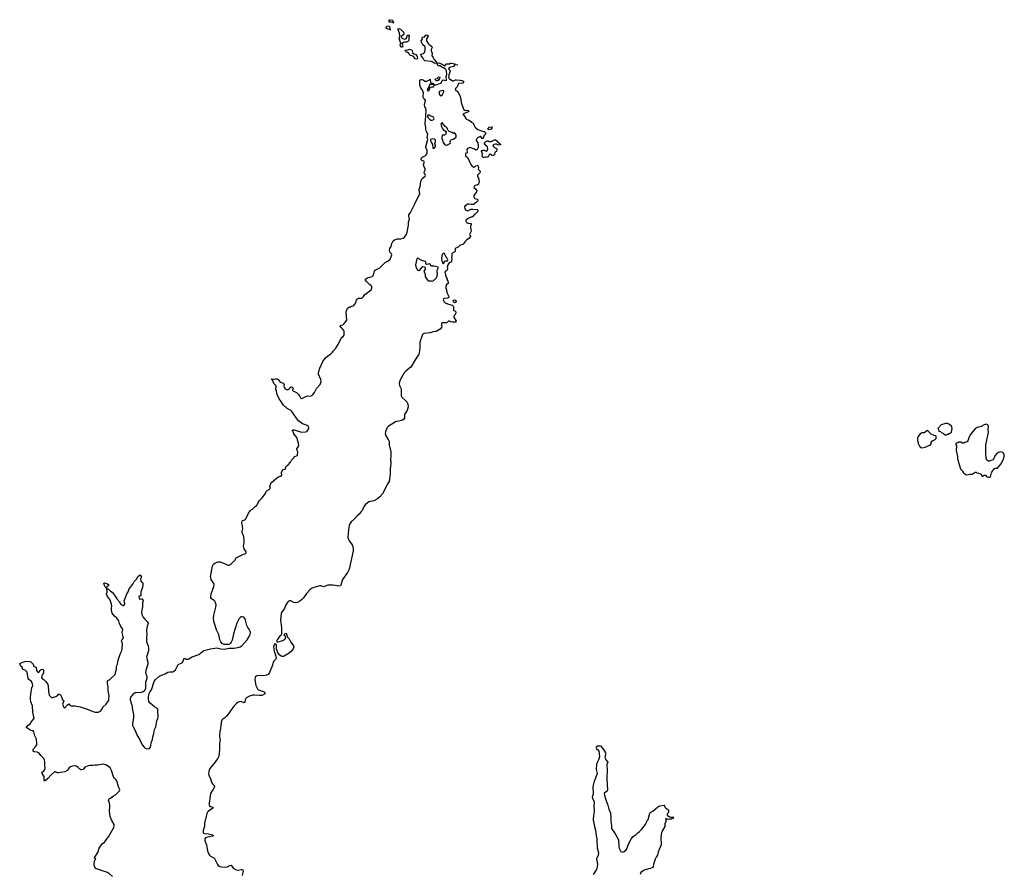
# Model space of a CAD drawing. Header units: inches. Extents: x 2221556 to 2384305, y 723442 to 892241.
# Tile 7 of 53: x 2240729 to 2260022, y 752135 to 768875. Entities that reach past the tile are written whole.
import ezdxf

# ---------------------------------------------------------------- set-up
doc = ezdxf.new("R2010")
doc.units = ezdxf.units.IN
doc.header["$MEASUREMENT"] = 0
for name, color, linetype in [('C2745', 7, 'Continuous'), ('C2746', 7, 'Continuous'), ('C2755', 7, 'Continuous'), ('C2756', 7, 'Continuous'), ('C2766', 7, 'Continuous')]:
    doc.layers.add(name, color=color, linetype=linetype)

msp = doc.modelspace()

# ---------------------------------------------------------------- linework, layer by layer
at = {"layer": 'C2745', "color": 6, "elevation": 200}
for points in [[(2242550, 752092), (2242490, 752144), (2242450, 752167), (2242410, 752185), (2242215, 752250), (2242190, 752306), (2242189, 752349), (2242202, 752410), (2242218, 752430), (2242198, 752450), (2242202, 752470), (2242260, 752560), (2242289, 752650), (2242344, 752730), (2242394, 752766), (2242471, 752869), (2242576, 753050), (2242583, 753090), (2242579, 753110), (2242533, 753190), (2242502, 753270), (2242493, 753313), (2242490, 753390), (2242498, 753450), (2242497, 753490), (2242490, 753530), (2242467, 753590), (2242485, 753610), (2242510, 753623), (2242569, 753671), (2242610, 753697), (2242685, 753770), (2242690, 753790), (2242686, 753806), (2242662, 753850), (2242630, 753968), (2242614, 753990), (2242582, 754022), (2242566, 754046), (2242529, 754169), (2242500, 754220), (2242479, 754239), (2242428, 754270), (2242390, 754287), (2242370, 754290), (2242253, 754273), (2242208, 754272), (2242170, 754263), (2242110, 754265), (2242070, 754259), (2242008, 754232), (2241970, 754191), (2241950, 754182), (2241930, 754183), (2241910, 754193), (2241871, 754231), (2241833, 754253), (2241810, 754258), (2241767, 754253), (2241723, 754237), (2241699, 754221), (2241658, 754170), (2241615, 754145), (2241490, 754124), (2241470, 754125), (2241430, 754142), (2241410, 754140), (2241351, 754089), (2241280, 754010), (2241230, 753966), (2241210, 753964), (2241206, 754050), (2241198, 754070), (2241168, 754110), (2241166, 754130), (2241211, 754170), (2241223, 754190), (2241228, 754210), (2241221, 754270), (2241223, 754343), (2241218, 754370), (2241201, 754401), (2241143, 754463), (2241110, 754510), (2241070, 754529), (2241010, 754537), (2240991, 754550), (2240992, 754570), (2241003, 754590), (2241054, 754650), (2241064, 754670), (2241066, 754690), (2241059, 754779), (2241025, 754845), (2241004, 754924), (2240990, 754946), (2240950, 754952), (2240890, 754994), (2240853, 755010), (2240890, 755049), (2240936, 755084), (2240966, 755134), (2241013, 755190), (2240986, 755310), (2240977, 755437), (2240948, 755510), (2240938, 755570), (2240940, 755610), (2240955, 755710), (2240970, 755790), (2240984, 755830), (2240975, 755890), (2240956, 755916), (2240910, 755950), (2240892, 755970), (2240874, 756094), (2240857, 756117), (2240834, 756134), (2240810, 756139), (2240790, 756149), (2240775, 756190), (2240750, 756214), (2240729, 756251), (2240742, 756270), (2240759, 756280), (2240830, 756305), (2240870, 756307), (2240930, 756301), (2240950, 756296), (2240976, 756270), (2240991, 756250), (2241007, 756207), (2241051, 756191), (2241059, 756130), (2241070, 756106), (2241090, 756091), (2241110, 756101), (2241130, 756130), (2241150, 756147), (2241170, 756156), (2241190, 756145), (2241197, 756130), (2241197, 756090), (2241164, 756016), (2241159, 755990), (2241168, 755968), (2241210, 755943), (2241243, 755910), (2241279, 755850), (2241285, 755830), (2241291, 755710), (2241305, 755645), (2241330, 755616), (2241350, 755601), (2241370, 755596), (2241440, 755620), (2241477, 755643), (2241490, 755662), (2241510, 755662), (2241530, 755651), (2241550, 755614), (2241571, 755551), (2241584, 755544), (2241591, 755530), (2241571, 755470), (2241590, 755414), (2241602, 755402), (2241610, 755398), (2241630, 755405), (2241642, 755430), (2241663, 755457), (2241690, 755471), (2241711, 755451), (2241738, 755438), (2241810, 755435), (2241913, 755413), (2242070, 755362), (2242165, 755325), (2242210, 755313), (2242250, 755308), (2242270, 755310), (2242310, 755333), (2242330, 755354), (2242367, 755413), (2242425, 755470), (2242467, 755530), (2242474, 755550), (2242482, 755630), (2242465, 755730), (2242460, 755810), (2242450, 755870), (2242450, 755922), (2242463, 755937), (2242490, 755945), (2242542, 755998), (2242603, 756050), (2242610, 756110), (2242623, 756150), (2242623, 756177), (2242629, 756209), (2242646, 756250), (2242661, 756330), (2242678, 756390), (2242699, 756450), (2242723, 756497), (2242734, 756550), (2242741, 756650), (2242726, 756714), (2242730, 756730), (2242753, 756750), (2242761, 756770), (2242739, 756870), (2242749, 756929), (2242746, 756946), (2242712, 756992), (2242686, 757046), (2242670, 757097), (2242635, 757155), (2242590, 757190), (2242543, 757250), (2242530, 757310), (2242528, 757350), (2242533, 757390), (2242523, 757450), (2242497, 757517), (2242453, 757570), (2242443, 757590), (2242432, 757630), (2242442, 757670), (2242442, 757690), (2242429, 757731), (2242429, 757749), (2242416, 757756), (2242410, 757755), (2242399, 757780), (2242390, 757789), (2242378, 757830), (2242390, 757842), (2242434, 757830), (2242470, 757812), (2242470, 757788), (2242433, 757767), (2242434, 757734), (2242446, 757734), (2242470, 757721), (2242510, 757678), (2242542, 757662), (2242590, 757601), (2242631, 757530), (2242685, 757470), (2242707, 757427), (2242750, 757401), (2242770, 757402), (2242789, 757430), (2242788, 757448), (2242781, 757461), (2242777, 757490), (2242805, 757555), (2242826, 757630), (2242852, 757670), (2242873, 757727), (2242944, 757816), (2242970, 757870), (2243021, 757919), (2243050, 757978), (2243090, 758002), (2243111, 757969), (2243112, 757950), (2243099, 757921), (2243102, 757882), (2243110, 757862), (2243133, 757850), (2243139, 757830), (2243140, 757790), (2243130, 757730), (2243106, 757670), (2243105, 757595), (2243097, 757583), (2243070, 757588), (2243064, 757570), (2243070, 757545), (2243086, 757526), (2243130, 757532), (2243143, 757510), (2243147, 757490), (2243137, 757450), (2243136, 757376), (2243119, 757270), (2243123, 757223), (2243149, 757169), (2243176, 757136), (2243228, 757090), (2243242, 757070), (2243246, 757050), (2243227, 756993), (2243221, 756959), (2243216, 756910), (2243221, 756830), (2243212, 756768), (2243217, 756690), (2243245, 756610), (2243250, 756574), (2243250, 756509), (2243217, 756390), (2243237, 756290), (2243237, 756250), (2243230, 756210), (2243200, 756130), (2243195, 756090), (2243200, 756060), (2243218, 756010), (2243223, 755970), (2243192, 755890), (2243193, 755773), (2243174, 755730), (2243150, 755709), (2243110, 755693), (2243010, 755692), (2242990, 755689), (2242970, 755679), (2242940, 755650), (2242910, 755610), (2242897, 755570), (2242897, 755550), (2242928, 755448), (2242935, 755410), (2242939, 755350), (2242962, 755262), (2242960, 755200), (2242937, 755090), (2242941, 755050), (2242950, 755021), (2242994, 754950), (2243025, 754865), (2243082, 754770), (2243130, 754673), (2243167, 754627), (2243190, 754608), (2243210, 754597), (2243250, 754591), (2243270, 754597), (2243290, 754625), (2243312, 754728), (2243330, 754776), (2243339, 754830), (2243360, 754890), (2243371, 754970), (2243395, 755025), (2243418, 755142), (2243438, 755190), (2243442, 755210), (2243438, 755350), (2243433, 755370), (2243414, 755390), (2243370, 755418), (2243285, 755485), (2243262, 755522), (2243251, 755571), (2243251, 755610), (2243266, 755674), (2243284, 755716), (2243311, 755750), (2243320, 755770), (2243348, 755872), (2243366, 755914), (2243389, 755951), (2243450, 756000), (2243510, 756034), (2243580, 756060), (2243630, 756094), (2243670, 756104), (2243730, 756104), (2243750, 756112), (2243779, 756141), (2243837, 756243), (2243850, 756254), (2243910, 756280), (2243926, 756294), (2243950, 756367), (2243970, 756365), (2243990, 756352), (2244007, 756347), (2244030, 756351), (2244106, 756394), (2244237, 756443), (2244340, 756520), (2244470, 756553), (2244590, 756571), (2244670, 756552), (2244750, 756548), (2244830, 756563), (2244930, 756562), (2245030, 756583), (2245050, 756590), (2245080, 756610), (2245185, 756730), (2245223, 756790), (2245242, 756830), (2245249, 756870), (2245247, 756890), (2245237, 756917), (2245200, 756970), (2245180, 757010), (2245155, 757110), (2245142, 757143), (2245121, 757170), (2245090, 757181), (2245065, 757175), (2245032, 757148), (2244984, 757056), (2244916, 756844), (2244890, 756721), (2244875, 756685), (2244859, 756661), (2244838, 756642), (2244824, 756636), (2244736, 756636), (2244697, 756657), (2244671, 756691), (2244654, 756730), (2244632, 756832), (2244586, 756926), (2244544, 757050), (2244535, 757090), (2244529, 757150), (2244532, 757210), (2244570, 757370), (2244576, 757410), (2244569, 757450), (2244557, 757477), (2244537, 757497), (2244489, 757529), (2244476, 757550), (2244474, 757574), (2244484, 757630), (2244534, 757770), (2244539, 757810), (2244533, 757833), (2244482, 757910), (2244472, 757948), (2244471, 757970), (2244506, 758170), (2244528, 758210), (2244550, 758227), (2244610, 758256), (2244650, 758257), (2244745, 758225), (2244810, 758188), (2244830, 758187), (2244850, 758195), (2244869, 758210), (2244890, 758236), (2244948, 758290), (2244962, 758330), (2244970, 758336), (2245117, 758403), (2245150, 758411), (2245169, 758430), (2245169, 758450), (2245129, 758509), (2245114, 758570), (2245129, 758630), (2245129, 758671), (2245118, 758750), (2245089, 758830), (2245089, 758851), (2245102, 758910), (2245083, 759023), (2245087, 759053), (2245098, 759062), (2245143, 759077), (2245154, 759085), (2245212, 759208), (2245250, 759262), (2245270, 759278), (2245290, 759285), (2245342, 759338), (2245370, 759356), (2245381, 759370), (2245410, 759431), (2245430, 759458), (2245486, 759514), (2245539, 759590), (2245559, 759630), (2245579, 759650), (2245615, 759670), (2245638, 759690), (2245638, 759710), (2245629, 759730), (2245649, 759790), (2245667, 759813), (2245785, 759915), (2245830, 759931), (2245850, 759932), (2245863, 759957), (2245862, 760000)], [(2247986, 760000), (2247986, 759970), (2247970, 759830), (2247934, 759786), (2247870, 759649), (2247836, 759590), (2247789, 759530), (2247743, 759490), (2247670, 759450), (2247571, 759429), (2247535, 759405), (2247500, 759370), (2247470, 759330), (2247457, 759310), (2247444, 759270), (2247417, 759243), (2247380, 759190), (2247342, 759158), (2247290, 759096), (2247221, 759039), (2247197, 759003), (2247187, 758970), (2247172, 758890), (2247162, 758730), (2247173, 758693), (2247186, 758666), (2247230, 758610), (2247250, 758573), (2247265, 758510), (2247264, 758470), (2247185, 758110), (2247152, 758048), (2247054, 757910), (2247045, 757890), (2247023, 757797), (2247014, 757786), (2246990, 757782), (2246870, 757800), (2246770, 757801), (2246745, 757795), (2246690, 757768), (2246670, 757770), (2246630, 757784), (2246610, 757783), (2246490, 757750), (2246450, 757734), (2246412, 757708), (2246348, 757632), (2246290, 757548), (2246252, 757508), (2246216, 757484), (2246170, 757460), (2246130, 757455), (2246090, 757464), (2246030, 757496), (2246014, 757494), (2245990, 757477), (2245970, 757452), (2245947, 757410), (2245921, 757339), (2245870, 757283), (2245851, 757250), (2245840, 757110), (2245859, 756970), (2245857, 756877), (2245861, 756839), (2245846, 756810), (2245821, 756790), (2245775, 756730), (2245764, 756704), (2245770, 756690), (2245793, 756687), (2245886, 756714), (2245922, 756738), (2245932, 756748), (2245944, 756770), (2245935, 756790), (2245909, 756810), (2245926, 756850), (2245950, 756856), (2245978, 756778), (2246010, 756750), (2246040, 756680), (2246092, 756610), (2246098, 756590), (2246090, 756550), (2246050, 756498), (2246010, 756464), (2245910, 756405), (2245890, 756401), (2245870, 756403), (2245852, 756410), (2245825, 756430), (2245790, 756470), (2245773, 756510), (2245762, 756550), (2245758, 756630), (2245750, 756645), (2245730, 756650), (2245710, 756624), (2245705, 756590), (2245707, 756550), (2245714, 756506), (2245748, 756410), (2245755, 756370), (2245748, 756350), (2245710, 756312), (2245699, 756290), (2245682, 756230), (2245626, 756090), (2245595, 756050), (2245567, 756033), (2245516, 756024), (2245430, 756027), (2245378, 756022), (2245350, 756010), (2245340, 755990), (2245338, 755950), (2245347, 755867), (2245354, 755834), (2245374, 755794), (2245390, 755770), (2245411, 755751), (2245519, 755710), (2245536, 755690), (2245528, 755670), (2245508, 755650), (2245464, 755636), (2245424, 755636), (2245330, 755647), (2245290, 755642), (2245230, 755624), (2245181, 755599), (2245159, 755581), (2245145, 755555), (2245141, 755510), (2245130, 755492), (2245110, 755497), (2245070, 755517), (2245030, 755514), (2245010, 755505), (2244970, 755474), (2244927, 755430), (2244890, 755384), (2244815, 755270), (2244782, 755230), (2244750, 755200), (2244707, 755173), (2244690, 755153), (2244675, 755110), (2244666, 754990), (2244651, 754930), (2244643, 754870), (2244645, 754830), (2244656, 754770), (2244646, 754710), (2244643, 754570), (2244628, 754450), (2244612, 754408), (2244555, 754325), (2244458, 754210), (2244433, 754150), (2244431, 754110), (2244438, 754070), (2244466, 754010), (2244490, 753939), (2244507, 753907), (2244547, 753870), (2244544, 753850), (2244515, 753790), (2244486, 753750), (2244470, 753715), (2244440, 753530), (2244443, 753490), (2244450, 753478), (2244470, 753465), (2244514, 753450), (2244512, 753430), (2244429, 753371), (2244407, 753350), (2244393, 753327), (2244350, 753138), (2244351, 753070), (2244324, 752990), (2244326, 752950), (2244339, 752939), (2244353, 752933), (2244431, 752930), (2244507, 752910), (2244526, 752890), (2244510, 752880), (2244450, 752872), (2244385, 752855), (2244370, 752849), (2244354, 752830), (2244358, 752790), (2244390, 752710), (2244410, 752593), (2244430, 752542), (2244450, 752510), (2244470, 752489), (2244530, 752460), (2244546, 752446), (2244604, 752330), (2244620, 752310), (2244648, 752290), (2244690, 752278), (2244770, 752274), (2244800, 752280), (2244850, 752309), (2244870, 752313), (2244914, 752254), (2244970, 752221), (2245010, 752213), (2245070, 752228), (2245092, 752230), (2245105, 752205), (2245090, 752110)]]:
    msp.add_lwpolyline(points, dxfattribs=at)
at = {"layer": 'C2746', "color": 6, "elevation": 200}
for points in [[(2248050, 768809), (2248039, 768819), (2248010, 768827), (2247966, 768826), (2247969, 768870), (2247990, 768875), (2248030, 768866), (2248050, 768845), (2248056, 768830)], [(2247990, 768668), (2247986, 768686), (2247978, 768682), (2247951, 768689), (2247908, 768710), (2247909, 768730), (2247930, 768751), (2247950, 768755), (2247970, 768746), (2247977, 768737), (2247983, 768703), (2247991, 768689)], [(2248270, 768491), (2248290, 768499), (2248307, 768513), (2248329, 768570), (2248350, 768574), (2248358, 768570), (2248361, 768561), (2248363, 768550), (2248356, 768530), (2248351, 768470), (2248330, 768441), (2248310, 768433), (2248270, 768434), (2248250, 768429), (2248214, 768410), (2248222, 768402), (2248233, 768373), (2248236, 768350), (2248230, 768335), (2248210, 768337), (2248185, 768370), (2248190, 768402), (2248206, 768410), (2248190, 768426), (2248162, 768510), (2248170, 768534), (2248186, 768554), (2248174, 768590), (2248174, 768610), (2248146, 768674), (2248143, 768697), (2248150, 768705), (2248190, 768688), (2248251, 768630), (2248256, 768610), (2248254, 768586), (2248245, 768570), (2248212, 768550), (2248202, 768538), (2248202, 768530), (2248222, 768510)], [(2248870, 768017), (2248850, 768021), (2248810, 768049), (2248793, 768053), (2248668, 768070), (2248646, 768090), (2248629, 768130), (2248593, 768170), (2248589, 768191), (2248610, 768207), (2248644, 768215), (2248664, 768235), (2248674, 768270), (2248677, 768310), (2248676, 768330), (2248668, 768348), (2248630, 768381), (2248613, 768410), (2248595, 768450), (2248596, 768464), (2248614, 768486), (2248618, 768510), (2248629, 768530), (2248659, 768541), (2248689, 768571), (2248710, 768576), (2248730, 768562), (2248736, 768550), (2248703, 768497), (2248703, 768463), (2248731, 768410), (2248761, 768381), (2248790, 768366), (2248806, 768350), (2248811, 768330), (2248794, 768290), (2248793, 768270), (2248810, 768210), (2248807, 768170), (2248834, 768134), (2248853, 768093), (2248891, 768050), (2248902, 768030), (2248898, 768022), (2248890, 768022)], [(2248510, 768101), (2248486, 768106), (2248438, 768158), (2248390, 768175), (2248350, 768223), (2248310, 768238), (2248293, 768250), (2248285, 768275), (2248290, 768281), (2248310, 768283), (2248330, 768276), (2248370, 768295), (2248390, 768294), (2248410, 768283), (2248418, 768270), (2248429, 768229), (2248449, 768209), (2248491, 768190), (2248516, 768156), (2248527, 768130), (2248526, 768114)], [(2248890, 767675), (2248875, 767690), (2248869, 767711), (2248881, 767719), (2248914, 767726), (2248930, 767751), (2248950, 767754), (2248962, 767750), (2248954, 767726), (2248930, 767684), (2248910, 767675)], [(2248773, 767607), (2248754, 767590), (2248753, 767567), (2248711, 767510), (2248730, 767472), (2248750, 767492), (2248775, 767545), (2248803, 767557), (2248830, 767558), (2248837, 767563), (2248848, 767590), (2248846, 767606)], [(2249030, 767485), (2248970, 767477), (2248956, 767470), (2248944, 767450), (2248947, 767430), (2248956, 767410), (2248990, 767382), (2249010, 767398), (2249036, 767450), (2249043, 767470), (2249039, 767480)], [(2248750, 767008), (2248730, 767008), (2248723, 766997), (2248718, 766970), (2248730, 766952), (2248770, 766916), (2248788, 766908), (2248810, 766908), (2248842, 766918), (2248849, 766930), (2248839, 766959), (2248828, 766970), (2248785, 766985)], [(2249010, 766859), (2248991, 766849), (2248983, 766837), (2248985, 766810), (2249010, 766751), (2249027, 766727), (2249074, 766694), (2249083, 766670), (2249083, 766650), (2249070, 766629), (2249050, 766615), (2249010, 766614), (2248999, 766570), (2248999, 766550), (2249016, 766516), (2249030, 766471), (2249050, 766439), (2249070, 766423), (2249090, 766416), (2249110, 766425), (2249130, 766438), (2249166, 766450), (2249168, 766470), (2249162, 766490), (2249170, 766511), (2249190, 766525), (2249223, 766537), (2249275, 766565), (2249282, 766590), (2249279, 766610), (2249263, 766643), (2249250, 766658), (2249230, 766648), (2249203, 766663), (2249145, 766685), (2249122, 766702), (2249109, 766729), (2249108, 766750), (2249090, 766768), (2249063, 766783), (2249049, 766810), (2249030, 766829)], [(2249930, 766715), (2249910, 766722), (2249902, 766730), (2249930, 766772), (2249990, 766774), (2249992, 766770), (2249982, 766758), (2249982, 766750), (2249970, 766729)], [(2248810, 766542), (2248778, 766530), (2248777, 766510), (2248800, 766460), (2248821, 766430), (2248823, 766363), (2248830, 766352), (2248850, 766358), (2248874, 766390), (2248874, 766410), (2248864, 766450), (2248874, 766486), (2248874, 766510), (2248867, 766527), (2248855, 766535)], [(2248530, 764201), (2248511, 764190), (2248486, 764070), (2248490, 764042), (2248510, 763992), (2248520, 763980), (2248543, 763963), (2248570, 763967), (2248613, 764027), (2248630, 764039), (2248657, 764037), (2248668, 764028), (2248674, 764014), (2248673, 763990), (2248646, 763950), (2248672, 763892), (2248672, 763850), (2248678, 763830), (2248718, 763770), (2248730, 763761), (2248790, 763758), (2248810, 763752), (2248830, 763762), (2248890, 763811), (2248909, 763850), (2248914, 763910), (2248908, 763932), (2248908, 763970), (2248928, 764010), (2248926, 764030), (2248850, 764049), (2248806, 764046), (2248790, 764055), (2248769, 764089), (2248754, 764094), (2248730, 764083), (2248701, 764081), (2248689, 764090), (2248686, 764114), (2248689, 764129), (2248677, 764137), (2248610, 764159), (2248570, 764179), (2248550, 764196)], [(2249050, 764294), (2249030, 764294), (2249010, 764275), (2248996, 764210), (2248998, 764182), (2248994, 764170), (2249004, 764144), (2249014, 764130), (2249014, 764110), (2249030, 764094), (2249046, 764110), (2249047, 764133), (2249066, 764150), (2249110, 764154), (2249118, 764170), (2249098, 764210), (2249085, 764225), (2249069, 764270)], [(2249250, 763328), (2249230, 763346), (2249222, 763370), (2249230, 763382), (2249250, 763385), (2249282, 763370), (2249282, 763350), (2249270, 763338)]]:
    msp.add_lwpolyline(points, close=True, dxfattribs=at)
for points in [[(2245862, 760000), (2245861, 760010), (2245889, 760071), (2245910, 760062), (2245928, 760072), (2245936, 760084), (2245949, 760131), (2245990, 760158), (2246035, 760205), (2246055, 760245), (2246098, 760290), (2246109, 760311), (2246163, 760337), (2246173, 760347), (2246179, 760410), (2246159, 760450), (2246159, 760470), (2246196, 760530), (2246190, 760586), (2246177, 760617), (2246157, 760690), (2246103, 760763), (2246079, 760819), (2246070, 760830), (2246090, 760840), (2246110, 760839), (2246250, 760797), (2246330, 760800), (2246353, 760807), (2246364, 760816), (2246392, 760870), (2246394, 760890), (2246382, 760910), (2246364, 760924), (2246330, 760942), (2246270, 760960), (2246190, 761019), (2246150, 761067), (2246097, 761157), (2246062, 761202), (2246041, 761221), (2245970, 761261), (2245890, 761332), (2245855, 761395), (2245812, 761450), (2245776, 761530), (2245760, 761600), (2245748, 761630), (2245752, 761690), (2245748, 761708), (2245712, 761750), (2245687, 761807), (2245670, 761819), (2245664, 761835), (2245670, 761841), (2245730, 761836), (2245750, 761841), (2245770, 761838), (2245791, 761830), (2245836, 761776), (2245897, 761757), (2245905, 761750), (2245911, 761731), (2245907, 761710), (2245911, 761670), (2245930, 761645), (2245967, 761627), (2245989, 761631), (2246002, 761638), (2246013, 761647), (2246030, 761674), (2246040, 761680), (2246050, 761682), (2246070, 761674), (2246092, 761648), (2246074, 761630), (2246074, 761610), (2246150, 761572), (2246192, 761530), (2246217, 761497), (2246231, 761470), (2246250, 761456), (2246270, 761461), (2246350, 761500), (2246370, 761504), (2246430, 761499), (2246472, 761528), (2246506, 761570), (2246546, 761650), (2246614, 761726), (2246633, 761767), (2246635, 761790), (2246629, 761829), (2246586, 761930), (2246586, 761950), (2246590, 761982), (2246610, 762051), (2246670, 762181), (2246714, 762246), (2246770, 762290), (2246819, 762321), (2246859, 762361), (2246870, 762381), (2246922, 762438), (2246969, 762511), (2247038, 762650), (2247066, 762670), (2247087, 762693), (2247088, 762770), (2247082, 762790), (2247049, 762829), (2247022, 762850), (2247009, 762870), (2247016, 762884), (2247059, 762901), (2247090, 762926), (2247129, 762970), (2247141, 762990), (2247129, 763150), (2247143, 763210), (2247150, 763225), (2247190, 763251), (2247209, 763251), (2247230, 763262), (2247270, 763272), (2247302, 763310), (2247322, 763358), (2247329, 763390), (2247349, 763410), (2247370, 763419), (2247430, 763421), (2247449, 763431), (2247469, 763450), (2247494, 763490), (2247614, 763586), (2247627, 763613), (2247627, 763650), (2247612, 763670), (2247584, 763690), (2247521, 763750), (2247507, 763773), (2247504, 763790), (2247510, 763801), (2247544, 763816), (2247637, 763843), (2247659, 763870), (2247672, 763930), (2247680, 763950), (2247696, 763970), (2247783, 764017), (2247890, 764120), (2247950, 764150), (2247990, 764186), (2248017, 764250), (2248019, 764270), (2248015, 764290), (2247990, 764314), (2247981, 764330), (2247977, 764357), (2247985, 764390), (2248006, 764434), (2248019, 764490), (2248050, 764541), (2248087, 764570), (2248110, 764578), (2248130, 764582), (2248198, 764582), (2248244, 764596), (2248270, 764618), (2248300, 764660), (2248324, 764716), (2248349, 764850), (2248349, 764910), (2248363, 764950), (2248364, 764970), (2248353, 765027), (2248355, 765050), (2248385, 765095), (2248430, 765190), (2248486, 765294), (2248568, 765470), (2248556, 765530), (2248558, 765550), (2248574, 765606), (2248590, 765706), (2248601, 765739), (2248616, 765764), (2248677, 765810), (2248681, 765830), (2248673, 765850), (2248655, 765870), (2248652, 765890), (2248672, 765930), (2248676, 765950), (2248647, 766010), (2248644, 766036), (2248656, 766070), (2248656, 766090), (2248645, 766105), (2248610, 766114), (2248594, 766130), (2248593, 766150), (2248610, 766178), (2248626, 766190), (2248671, 766209), (2248696, 766230), (2248710, 766250), (2248715, 766270), (2248712, 766312), (2248690, 766370), (2248690, 766390), (2248692, 766410), (2248722, 766510), (2248724, 766530), (2248715, 766570), (2248727, 766630), (2248723, 766650), (2248707, 766670), (2248689, 766709), (2248684, 766770), (2248673, 766830), (2248681, 766930), (2248690, 766970), (2248686, 767030), (2248694, 767070), (2248694, 767110), (2248685, 767145), (2248667, 767170), (2248658, 767210), (2248678, 767290), (2248669, 767310), (2248650, 767324), (2248637, 767350), (2248634, 767390), (2248644, 767430), (2248643, 767443), (2248615, 767510), (2248590, 767541), (2248572, 767590), (2248568, 767612), (2248570, 767690), (2248590, 767705), (2248610, 767705), (2248635, 767695), (2248658, 767678), (2248670, 767662), (2248690, 767674), (2248710, 767674), (2248736, 767684), (2248762, 767698), (2248770, 767712), (2248778, 767638), (2248793, 767633), (2248830, 767631), (2248834, 767614), (2248846, 767614), (2248862, 767602), (2248881, 767601), (2248910, 767604), (2248941, 767619), (2248975, 767630), (2248994, 767645), (2249010, 767685), (2249026, 767694), (2249070, 767683), (2249092, 767688), (2249093, 767710), (2249084, 767750), (2249101, 767810), (2249095, 767875), (2249079, 767899), (2249035, 767935), (2249002, 767942), (2248970, 767968), (2248928, 767968), (2248906, 768014), (2248918, 768022), (2248950, 768031), (2248975, 768015), (2249019, 767999), (2249050, 767974), (2249070, 767982), (2249090, 768011), (2249149, 768011), (2249170, 768022), (2249190, 768025), (2249254, 768010), (2249258, 767998), (2249270, 767994), (2249314, 767990), (2249310, 767986), (2249250, 767988), (2249230, 767958), (2249211, 767949), (2249170, 767944), (2249142, 767930), (2249132, 767910), (2249162, 767882), (2249167, 767870), (2249141, 767790), (2249134, 767750), (2249146, 767726), (2249210, 767675), (2249230, 767676), (2249270, 767700), (2249290, 767700), (2249362, 767690), (2249390, 767682), (2249421, 767670), (2249432, 767650), (2249411, 767629), (2249330, 767622), (2249299, 767561), (2249271, 767530), (2249263, 767510), (2249278, 767490), (2249298, 767478), (2249317, 767457), (2249332, 767432), (2249359, 767370), (2249373, 767310), (2249379, 767250), (2249426, 767125), (2249450, 767101), (2249470, 767096), (2249510, 767102), (2249532, 767092), (2249514, 767070), (2249470, 767048), (2249426, 767034), (2249414, 767010), (2249430, 767002), (2249454, 766974), (2249470, 766942), (2249484, 766924), (2249530, 766906), (2249564, 766884), (2249574, 766870), (2249610, 766852), (2249636, 766810), (2249641, 766781), (2249670, 766758), (2249703, 766723), (2249775, 766695), (2249830, 766685), (2249850, 766672), (2249859, 766650), (2249858, 766630), (2249831, 766609), (2249818, 766590), (2249810, 766548), (2249790, 766549), (2249778, 766570), (2249750, 766588), (2249698, 766562), (2249694, 766550), (2249674, 766530), (2249672, 766510), (2249705, 766465), (2249715, 766405), (2249711, 766370), (2249691, 766330), (2249670, 766319), (2249638, 766338), (2249550, 766369), (2249510, 766355), (2249502, 766350), (2249492, 766330), (2249494, 766270), (2249467, 766253), (2249462, 766238), (2249467, 766210), (2249511, 766171), (2249518, 766158), (2249550, 766078), (2249570, 766038), (2249590, 766011), (2249630, 765986), (2249650, 765992), (2249670, 766012), (2249690, 766022), (2249710, 766011), (2249716, 765970), (2249712, 765950), (2249752, 765910), (2249752, 765890), (2249745, 765875), (2249702, 765830), (2249702, 765810), (2249725, 765750), (2249725, 765725), (2249732, 765710), (2249718, 765650), (2249690, 765634), (2249650, 765628), (2249631, 765590), (2249670, 765556), (2249686, 765530), (2249678, 765502), (2249631, 765430), (2249625, 765405), (2249640, 765380), (2249650, 765372), (2249697, 765357), (2249702, 765350), (2249705, 765330), (2249682, 765298), (2249622, 765258), (2249606, 765254), (2249574, 765254), (2249530, 765264), (2249510, 765259), (2249458, 765230), (2249446, 765210), (2249451, 765171), (2249470, 765145), (2249507, 765133), (2249570, 765162), (2249610, 765165), (2249695, 765155), (2249704, 765144), (2249705, 765130), (2249698, 765110), (2249650, 765062), (2249630, 765049), (2249610, 765022), (2249590, 765006), (2249570, 765008), (2249530, 764989), (2249471, 764950), (2249471, 764930), (2249484, 764904), (2249510, 764891), (2249531, 764891), (2249550, 764882), (2249570, 764882), (2249582, 764870), (2249562, 764830), (2249562, 764790), (2249572, 764770), (2249574, 764730), (2249545, 764670), (2249550, 764654), (2249571, 764630), (2249558, 764622), (2249531, 764590), (2249483, 764557), (2249455, 764530), (2249421, 764480), (2249355, 764450), (2249324, 764416), (2249262, 764390), (2249261, 764350), (2249255, 764330), (2249214, 764306), (2249198, 764290), (2249198, 764242), (2249192, 764210), (2249198, 764190), (2249190, 764146), (2249170, 764118), (2249145, 764115), (2249118, 764070), (2249102, 764030), (2249111, 764011), (2249112, 763988), (2249098, 763962), (2249074, 763950), (2249062, 763930), (2249064, 763904), (2249074, 763890), (2249074, 763850), (2249092, 763832), (2249092, 763810), (2249102, 763790), (2249105, 763770), (2249118, 763750), (2249122, 763730), (2249122, 763710), (2249090, 763686), (2249078, 763650), (2249080, 763620), (2249101, 763550), (2249101, 763530), (2249139, 763450), (2249139, 763441), (2249138, 763430), (2249119, 763421), (2249046, 763415), (2249034, 763406), (2249028, 763390), (2249047, 763350), (2249069, 763329), (2249110, 763308), (2249202, 763282), (2249226, 763266), (2249231, 763251), (2249227, 763187), (2249237, 763177), (2249254, 763170), (2249272, 763150), (2249271, 763110), (2249242, 763078), (2249238, 763050), (2249282, 762970), (2249270, 762948), (2249212, 762948), (2249177, 762957), (2249150, 762969), (2249132, 762968), (2249110, 762949), (2249084, 762936), (2249010, 762938), (2248993, 762927), (2248992, 762890), (2249002, 762870), (2248995, 762845), (2248965, 762815), (2248891, 762770), (2248830, 762762), (2248770, 762743), (2248653, 762727), (2248637, 762723), (2248619, 762710), (2248605, 762650), (2248580, 762600), (2248568, 762552), (2248569, 762449), (2248559, 762350), (2248550, 762322), (2248475, 762210), (2248391, 762070), (2248302, 761998), (2248264, 761956), (2248180, 761810), (2248163, 761750), (2248170, 761710), (2248196, 761656), (2248202, 761630), (2248202, 761510), (2248219, 761479), (2248290, 761417), (2248312, 761390), (2248332, 761348), (2248338, 761290), (2248330, 761247), (2248315, 761210), (2248272, 761150), (2248267, 761070), (2248256, 761050), (2248230, 761030), (2248210, 761023), (2248159, 761010), (2248110, 761004), (2248090, 760996), (2247952, 760908), (2247931, 760890), (2247923, 760877), (2247898, 760802), (2247893, 760770), (2247899, 760739), (2247951, 760650), (2247966, 760610), (2247972, 760550), (2248001, 760410), (2248001, 760310), (2247994, 760270), (2248001, 760190), (2247988, 760068), (2247986, 760000)], [(2250000, 766213), (2249990, 766208), (2249980, 766220), (2249950, 766238), (2249930, 766226), (2249910, 766188), (2249890, 766182), (2249857, 766183), (2249830, 766175), (2249810, 766175), (2249799, 766190), (2249794, 766210), (2249798, 766250), (2249778, 766290), (2249788, 766310), (2249810, 766322), (2249830, 766322), (2249870, 766302), (2249890, 766312), (2249902, 766330), (2249896, 766376), (2249882, 766402), (2249867, 766407), (2249848, 766428), (2249838, 766450), (2249840, 766460), (2249866, 766490), (2249890, 766502), (2249910, 766502), (2249930, 766492), (2249970, 766492), (2250000, 766507)]]:
    msp.add_lwpolyline(points, dxfattribs=at)
at = {"layer": 'C2755', "color": 6}
for points, elevation in [([(2259225, 760000), (2259232, 759990), (2259266, 759966), (2259290, 759961), (2259346, 759974), (2259389, 759971), (2259433, 760000)], 300), ([(2259493, 760000), (2259514, 759990), (2259570, 759974), (2259573, 759953), (2259590, 759934), (2259610, 759934), (2259630, 759954), (2259652, 759952), (2259682, 759922), (2259710, 759911), (2259730, 759911), (2259750, 759922), (2259774, 760000)], 300), ([(2251970, 752131), (2252012, 752188), (2252042, 752250), (2252058, 752330), (2252054, 752370), (2252038, 752430), (2252038, 752450), (2252069, 752511), (2252075, 752550), (2252054, 752650), (2252046, 752830), (2252030, 752890), (2252020, 752990), (2251992, 753088), (2251988, 753150), (2251971, 753191), (2251971, 753230), (2251989, 753370), (2251984, 753470), (2251992, 753548), (2251962, 753622), (2251956, 753650), (2251973, 753710), (2251967, 753847), (2251970, 753882), (2251990, 753962), (2252010, 754012), (2252022, 754030), (2252025, 754050), (2252049, 754110), (2252034, 754190), (2252037, 754290), (2252050, 754330), (2252077, 754383), (2252096, 754444), (2252085, 754545), (2252069, 754569), (2252050, 754575), (2252039, 754590), (2252030, 754610), (2252030, 754630), (2252050, 754651), (2252110, 754651), (2252157, 754597), (2252198, 754530), (2252205, 754510), (2252207, 754473), (2252192, 754430), (2252217, 754377), (2252251, 754330), (2252235, 754285), (2252231, 754250), (2252238, 754198), (2252233, 753990), (2252250, 753790), (2252239, 753761), (2252189, 753731), (2252184, 753710), (2252186, 753686), (2252212, 753592), (2252251, 753490), (2252271, 753410), (2252305, 753330), (2252314, 753250), (2252313, 753170), (2252326, 753090), (2252323, 753050), (2252328, 753030), (2252399, 752930), (2252463, 752810), (2252471, 752670), (2252476, 752650), (2252510, 752582), (2252530, 752572), (2252550, 752571), (2252576, 752584), (2252610, 752611), (2252632, 752648), (2252645, 752695), (2252664, 752736), (2252686, 752770), (2252710, 752831), (2252750, 752876), (2252806, 752914), (2252842, 752950), (2252870, 752966), (2252921, 753019), (2252990, 753111), (2253023, 753190), (2253041, 753210), (2253079, 753330), (2253097, 753350), (2253141, 753379), (2253230, 753454), (2253270, 753477), (2253354, 753490), (2253362, 753482), (2253371, 753450), (2253391, 753430), (2253425, 753410), (2253441, 753390), (2253445, 753370), (2253442, 753350), (2253430, 753326), (2253414, 753310), (2253414, 753290), (2253462, 753262), (2253490, 753251), (2253510, 753252), (2253530, 753262), (2253542, 753250), (2253531, 753230), (2253515, 753225), (2253510, 753218), (2253470, 753218), (2253429, 753209), (2253390, 753226), (2253385, 753215), (2253395, 753175), (2253371, 753130), (2253372, 753070), (2253327, 752993), (2253308, 752950), (2253298, 752910), (2253289, 752850), (2253300, 752730), (2253298, 752710), (2253256, 752624), (2253238, 752570), (2253225, 752510), (2253198, 752470), (2253178, 752430), (2253170, 752389), (2253146, 752330), (2253139, 752290), (2253129, 752271), (2253119, 752261), (2253092, 752248), (2253050, 752241), (2252964, 752216), (2252923, 752190), (2252903, 752170), (2252892, 752150), (2252889, 752130)], 200)]:
    msp.add_lwpolyline(points, dxfattribs=dict(at, elevation=elevation))
at = {"layer": 'C2756', "color": 6}
for points, elevation in [([(2250000, 766507), (2250030, 766522), (2250050, 766522), (2250071, 766511), (2250090, 766482), (2250114, 766470), (2250134, 766450), (2250138, 766438), (2250154, 766430), (2250110, 766418), (2250075, 766435), (2250050, 766439), (2250027, 766433), (2250015, 766425), (2250002, 766410), (2250011, 766390), (2250032, 766370), (2250071, 766351), (2250078, 766330), (2250072, 766290), (2250038, 766282), (2250030, 766228), (2250000, 766213)], 200), ([(2260000, 760386), (2259990, 760395), (2259950, 760409), (2259910, 760399), (2259871, 760370), (2259838, 760330), (2259826, 760290), (2259804, 760256), (2259758, 760242), (2259730, 760228), (2259710, 760226), (2259678, 760250), (2259669, 760289), (2259657, 760390), (2259659, 760550), (2259709, 760789), (2259703, 760850), (2259709, 760909), (2259697, 760937), (2259669, 760949), (2259630, 760939), (2259570, 760909), (2259491, 760889), (2259450, 760859), (2259403, 760810), (2259361, 760750), (2259335, 760705), (2259310, 760626), (2259292, 760608), (2259270, 760598), (2259250, 760595), (2259230, 760582), (2259203, 760583), (2259170, 760598), (2259130, 760598), (2259110, 760586), (2259090, 760586), (2259074, 760570), (2259074, 760550), (2259082, 760530), (2259077, 760437), (2259104, 760316), (2259106, 760270), (2259127, 760210), (2259154, 760094), (2259167, 760067), (2259205, 760030), (2259225, 760000)], 300), ([(2259774, 760000), (2259777, 760010), (2259824, 760076), (2259850, 760092), (2259890, 760092), (2259954, 760170), (2260000, 760254)], 300), ([(2259433, 760000), (2259450, 760011), (2259470, 760011), (2259493, 760000)], 300)]:
    msp.add_lwpolyline(points, dxfattribs=dict(at, elevation=elevation))
at = {"layer": 'C2756', "color": 6, "elevation": 300}
for points in [[(2258910, 760962), (2258870, 760962), (2258784, 760936), (2258724, 760876), (2258722, 760870), (2258732, 760852), (2258738, 760818), (2258774, 760810), (2258794, 760790), (2258830, 760772), (2258840, 760760), (2258864, 760744), (2258890, 760742), (2258914, 760754), (2258926, 760754), (2258930, 760772), (2258950, 760772), (2258990, 760794), (2259002, 760870), (2258988, 760910), (2258950, 760948)], [(2258510, 760828), (2258468, 760792), (2258450, 760785), (2258410, 760784), (2258387, 760773), (2258345, 760730), (2258331, 760710), (2258323, 760677), (2258323, 760630), (2258338, 760558), (2258358, 760518), (2258378, 760498), (2258410, 760487), (2258470, 760501), (2258573, 760547), (2258588, 760570), (2258590, 760594), (2258616, 760624), (2258666, 760650), (2258686, 760670), (2258686, 760710), (2258682, 760722), (2258650, 760728), (2258590, 760758), (2258530, 760818)]]:
    msp.add_lwpolyline(points, close=True, dxfattribs=at)
at = {"layer": 'C2766', "color": 6, "elevation": 300}
msp.add_lwpolyline([(2260000, 760254), (2260009, 760270), (2260019, 760310), (2260022, 760350), (2260003, 760383), (2260000, 760386)], dxfattribs=at)

doc.saveas('drawing.dxf')
